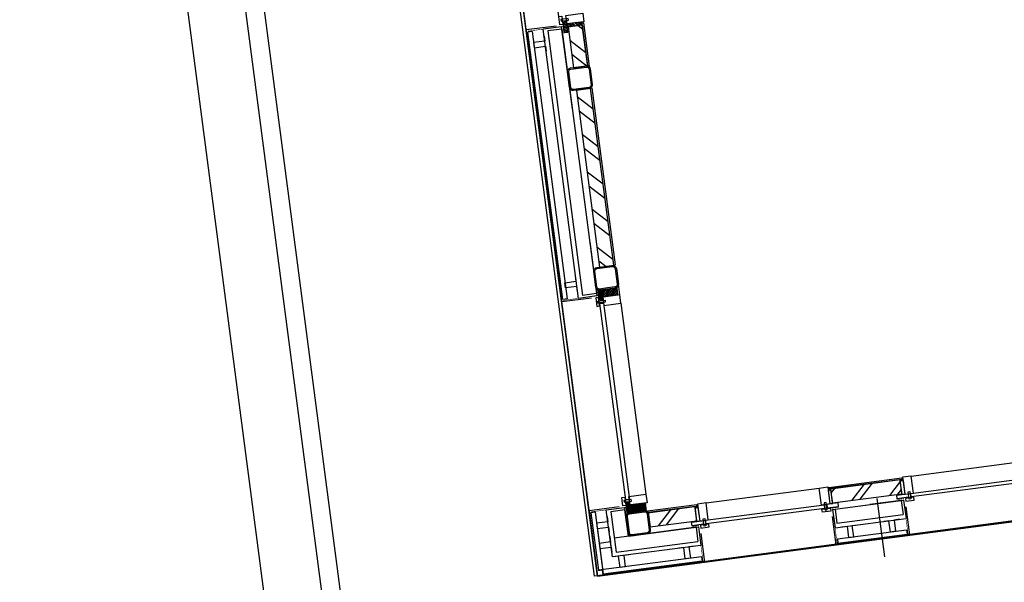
# Model space of a CAD drawing. Header units: metres. Extents: x 118125 to 118320, y 454784 to 455719.
# Tile 7 of 30: x 118255.68 to 118262.56, y 455179.19 to 455183.12. Entities that reach past the tile are written whole.
import ezdxf

# ---------------------------------------------------------------- set-up
doc = ezdxf.new("R2010")
doc.units = ezdxf.units.M
doc.header["$LTSCALE"] = 0.5
for name, color, linetype in [('28HH2-D2_STAALPROFIEL', 6, 'Continuous'), ('_gebouwen', 7, 'Continuous'), ('_molgoot', 7, 'Continuous'), ('_tb13', 7, 'Continuous'), ('ZU_N_D_EB00--F-METSELWERK~-_-----', 7, 'Continuous')]:
    doc.layers.add(name, color=color, linetype=linetype)

# ---------------------------------------------------------------- blocks, each defined once
blk = doc.blocks.new('GZH404')
at = {"layer": '28HH2-D2_STAALPROFIEL'}
blk.add_lwpolyline([(0, 0), (40, 0), (40, 1, 0.4142135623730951), (37, 4), (10, 4, -0.4142135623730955), (4, 10, -1), (4, 10), (4, 37, 0.4142135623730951), (1, 40), (0, 40), (0, 0)], format="xyb", dxfattribs=at)
blk = doc.blocks.new('A$C06DD79C7')
at = {"layer": 'ZU_N_D_EB00--F-METSELWERK~-_-----'}
h = blk.add_hatch(dxfattribs=at)
h.set_pattern_fill('ANSI31', color=256, scale=100, angle=-2.544443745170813e-14, style=0)
h.set_pattern_definition([(225, (-2569.843762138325, 23796.53653237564), (8.838834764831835, -8.838834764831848), [])])
h.paths.add_polyline_path([(1334.999999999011, -1266.999999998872), (1279.999999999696, -1266.999999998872), (1279.999999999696, -1163.933201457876), (1334.999999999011, -1163.933201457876)])
h = blk.add_hatch(dxfattribs=at)
h.set_pattern_fill('ANSI37', color=256, scale=20, angle=-2.544443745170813e-14, style=0)
h.set_pattern_definition([(225, (-2569.843762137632, 23796.53653237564), (1.767766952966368, -1.767766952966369), []), (315, (-2569.843762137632, 23796.53653237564), (1.767766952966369, 1.767766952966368), [])])
h.paths.add_polyline_path([(1286.955548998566, -1131.872664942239), (1280.585865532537, -1131.872664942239), (1280.585865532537, -1154.189440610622), (1286.955548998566, -1154.189440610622)])
h = blk.add_hatch(dxfattribs=at)
h.set_pattern_fill('ANSI31', color=256, scale=50, angle=135, style=0)
h.set_pattern_definition([(360, (-2569.843762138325, 23796.53653237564), (4.39388462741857e-15, 6.249999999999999), [])])
h.paths.add_polyline_path([(1354.983125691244, -1131.872664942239), (1286.955548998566, -1131.872664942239), (1286.955548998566, -1154.18836370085), (1354.983125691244, -1154.18836370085)])
h = blk.add_hatch(dxfattribs=at)
h.set_pattern_fill('ANSI31', color=256, scale=50, angle=135, style=0)
h.set_pattern_definition([(180, (6709.843762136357, 23796.53653237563), (-2.097671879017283e-15, 6.249999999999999), [])])
h.paths.add_polyline_path([(2785.016874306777, -1131.872664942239), (2848.044451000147, -1131.872664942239), (2848.044451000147, -1154.18836370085), (2785.016874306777, -1154.18836370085)])
h = blk.add_hatch(dxfattribs=at)
h.set_pattern_fill('ANSI31', color=256, scale=100, angle=-2.544443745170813e-14, style=0)
h.set_pattern_definition([(315, (6714.843762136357, 23796.53653237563), (-8.838834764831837, -8.838834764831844), [])])
h.paths.add_polyline_path([(2804.999999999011, -1266.999999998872), (2854.999999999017, -1266.999999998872), (2854.999999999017, -1163.933201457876), (2804.999999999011, -1163.933201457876)])
h = blk.add_hatch(dxfattribs=at)
h.set_pattern_fill('ANSI37', color=256, scale=20, angle=-2.544443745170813e-14, style=0)
h.set_pattern_definition([(315, (6704.843762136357, 23796.53653237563), (-1.767766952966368, -1.767766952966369), []), (225, (6704.843762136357, 23796.53653237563), (-1.767766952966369, 1.767766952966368), [])])
h.paths.add_polyline_path([(2848.044451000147, -1131.872664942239), (2854.414134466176, -1131.872664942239), (2854.414134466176, -1154.189440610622), (2848.044451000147, -1154.189440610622)])
h = blk.add_hatch(dxfattribs=at)
h.set_pattern_fill('T,_O', color=256, scale=60, angle=-1.272221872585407e-14)
h.set_pattern_definition([(44.99999999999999, (3639.034299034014, -1214.99999999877), (-132.5825214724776, 132.5825214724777), [])])
h.paths.add_polyline_path([(3014.999999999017, -1164.999999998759), (3014.999999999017, -1264.999999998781), (4263.06859806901, -1264.999999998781), (4263.06859806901, -1164.999999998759)])
h = blk.add_hatch(dxfattribs=at)
h.set_pattern_fill('T,_O', color=256, scale=60, angle=180)
h.set_pattern_definition([(225, (4568.530675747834, -1214.99999999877), (132.5825214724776, -132.5825214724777), [])])
h.paths.add_polyline_path([(4423.06859806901, -1164.999999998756), (4423.06859806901, -1264.999999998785), (4713.992753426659, -1264.999999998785), (4713.992753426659, -1164.999999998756)])
h = blk.add_hatch(dxfattribs=at)
h.set_pattern_fill('ANSI31', color=256, scale=5, angle=-1.272221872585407e-14, style=0)
h.set_pattern_definition([(44.99999999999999, (4715.998794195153, -1145.290944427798), (-11.22532015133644, 11.22532015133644), [])])
h.paths.add_polyline_path([(4713.992753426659, -1158.094620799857), (4755.95326435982, -1158.094620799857), (4755.95326435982, -1132.487268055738), (4676.044324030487, -1132.487268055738), (4676.044324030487, -1158.094620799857)])
h = blk.add_hatch(dxfattribs=at)
h.set_pattern_fill('ANSI31', color=256, scale=5, angle=-1.272221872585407e-14, style=0)
h.set_pattern_definition([(44.99999999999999, (4723.892019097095, -1208.337517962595), (-11.22532015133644, 11.22532015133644), [])])
h.paths.add_polyline_path([(4713.992753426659, -1256.675035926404), (4733.791284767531, -1256.675035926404), (4733.791284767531, -1159.999999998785), (4713.992753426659, -1159.999999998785)])
h = blk.add_hatch(dxfattribs=at)
h.set_pattern_fill('T,_O', color=256, scale=60, angle=89.99999999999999)
h.set_pattern_definition([(135, (1214.99999999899, -1445.100734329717), (-132.5825214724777, -132.5825214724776), [])])
h.paths.add_polyline_path([(1164.999999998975, -1610.201468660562), (1264.999999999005, -1610.201468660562), (1264.999999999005, -1279.999999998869), (1164.999999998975, -1279.999999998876)])
h = blk.add_hatch(dxfattribs=at)
h.set_pattern_fill('T,_O', color=256, scale=60, angle=270)
h.set_pattern_definition([(315, (1214.999999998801, -2815.000000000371), (132.5825214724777, 132.5825214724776), [])])
h.paths.add_polyline_path([(1264.999999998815, -2569.798531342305), (1164.999999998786, -2569.798531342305), (1164.999999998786, -3060.201468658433), (1264.999999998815, -3060.201468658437)])
for p, q in [((869.9999999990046, -869.9999999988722), (869.999999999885, -1591.913666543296)), ((1332.757231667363, -869.9999999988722), (869.9999999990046, -869.9999999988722)), ((909.9999999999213, -1609.643612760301), (909.9999999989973, -879.9999999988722)), ((1316.575014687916, -879.9999999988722), (909.9999999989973, -879.9999999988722)), ((909.99999999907, -879.9999999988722), (909.9999999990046, -906.6060096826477)), ((1316.575014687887, -909.9999999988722), (1316.575014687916, -879.9999999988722)), ((1332.757231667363, -1081.530329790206), (1332.757231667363, -869.9999999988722)), ((1332.757231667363, -869.9999999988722), (2807.24276833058, -869.9999999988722)), ((2807.24276833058, -1081.530329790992), (2807.24276833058, -869.999999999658)), ((2807.242768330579, -869.999999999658), (4729.617114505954, -869.999999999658)), ((2823.424985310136, -909.9999999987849), (2823.424985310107, -879.9999999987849)), ((2823.424985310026, -879.999999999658), (4713.434897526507, -879.999999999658)), ((4713.434897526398, -909.9999999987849), (4713.434897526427, -879.9999999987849)), ((4729.617114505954, -1081.530329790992), (4729.617114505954, -869.999999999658)), ((4729.617114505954, -869.999999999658), (5657.965455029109, -869.999999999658)), ((876.6060096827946, -909.9999999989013), (906.6060096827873, -909.9999999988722)), ((879.9999999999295, -1609.64361276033), (879.9999999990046, -909.9999999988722)), ((1316.575014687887, -909.9999999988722), (879.9999999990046, -909.9999999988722)), ((1209.999999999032, -909.9999999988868), (919.9999999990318, -909.9999999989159)), ((4713.434897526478, -909.999999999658), (2823.424985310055, -909.999999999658)), ((989.9999999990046, -989.9999999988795), (1119.999999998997, -989.9999999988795)), ((1119.999999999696, -1599.029779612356), (1119.999999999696, -1019.999999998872)), ((2817.24276833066, -1119.999999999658), (2817.24276833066, -989.9999999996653)), ((2817.242768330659, -989.9999999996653), (4719.617114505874, -989.9999999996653)), ((2834.038818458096, -1119.999999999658), (2834.038818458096, -1019.999999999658)), ((4702.821064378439, -1019.999999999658), (2834.038818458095, -1019.999999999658)), ((4702.821064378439, -1119.999999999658), (4702.821064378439, -1019.999999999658)), ((4719.617114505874, -1119.999999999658), (4719.617114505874, -989.9999999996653)), ((869.9999999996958, -1167.692206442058), (869.9999999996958, -1625.825829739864)), ((3198.491163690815, -1119.99999999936), (2817.24276833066, -1119.999999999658)), ((4702.821064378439, -1119.999999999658), (2834.038818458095, -1119.999999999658)), ((4263.06859806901, -1164.999999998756), (3014.999999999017, -1164.999999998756)), ((3014.999999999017, -1164.999999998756), (3014.999999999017, -1264.999999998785)), ((4139.176930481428, -1119.99999999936), (4719.617114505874, -1119.999999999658)), ((4263.06859806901, -1264.999999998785), (4263.06859806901, -1164.999999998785)), ((4263.06859806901, -1164.999999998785), (4263.06859806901, -1164.999999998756)), ((4423.06859806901, -1164.999999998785), (4423.06859806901, -1264.999999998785)), ((4713.992753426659, -1164.999999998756), (4423.06859806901, -1164.999999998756)), ((4713.992753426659, -1164.999999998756), (4713.992753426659, -1264.999999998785)), ((4733.791284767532, -1129.999999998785), (4733.791284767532, -1109.999999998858)), ((4733.791284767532, -1109.999999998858), (5653.791284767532, -1109.999999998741)), ((4733.791284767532, -1229.999999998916), (4733.791284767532, -1154.85135268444)), ((1264.999999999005, -1279.999999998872), (1164.999999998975, -1279.999999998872)), ((1164.999999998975, -1279.999999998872), (1164.999999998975, -1610.201468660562)), ((1264.999999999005, -1610.201468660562), (1264.999999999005, -1279.999999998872)), ((2744.999999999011, -1279.999999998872), (1394.999999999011, -1279.999999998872)), ((2804.999999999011, -1279.999999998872), (2879.999799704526, -1279.999999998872)), ((3014.999999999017, -1264.999999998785), (4263.06859806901, -1264.999999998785)), ((3015.980762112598, -1264.999999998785), (4267.087835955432, -1264.999999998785)), ((3015.980762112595, -1264.999999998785), (3015.980762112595, -1274.999999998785)), ((4267.087835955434, -1274.999999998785), (3015.980762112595, -1274.999999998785)), ((4267.087835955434, -1264.999999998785), (4267.087835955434, -1274.999999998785)), ((4419.049360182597, -1264.999999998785), (4419.049360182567, -1274.999999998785)), ((4419.049360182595, -1264.999999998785), (4727.313472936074, -1264.999999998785)), ((4727.313472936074, -1274.999999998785), (4419.049360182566, -1274.999999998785)), ((4713.992753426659, -1264.999999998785), (4423.06859806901, -1264.999999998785)), ((4727.313472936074, -1264.999999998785), (4727.313472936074, -1274.999999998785)), ((909.9999999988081, -1494.535153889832), (989.9999999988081, -1494.535153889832)), ((909.9999999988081, -1531.251723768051), (909.9999999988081, -1494.535153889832)), ((989.9999999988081, -1494.535153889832), (989.9999999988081, -1459.348677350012)), ((989.9999999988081, -1531.251723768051), (909.9999999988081, -1531.251723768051)), ((989.9999999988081, -1568.59859800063), (989.9999999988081, -1531.251723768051)), ((1134.39264725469, -1572.253039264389), (1159.999999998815, -1572.253039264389)), ((1134.39264725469, -1652.161979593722), (1134.39264725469, -1572.253039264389)), ((1159.999999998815, -1572.253039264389), (1159.999999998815, -1572.253039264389)), ((1159.999999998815, -1572.253039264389), (1159.999999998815, -1610.201468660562)), ((1071.53032979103, -1625.825829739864), (869.9999999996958, -1625.825829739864)), ((869.9999999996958, -1625.825829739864), (869.9999999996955, -2554.174170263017)), ((909.9999999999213, -1609.643612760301), (879.9999999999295, -1609.64361276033)), ((1119.999999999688, -1615.825829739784), (989.9999999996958, -1615.825829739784)), ((1119.999999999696, -1599.029779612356), (1019.999999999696, -1599.029779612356)), ((1129.999999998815, -1630.000000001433), (1109.999999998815, -1630.000000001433)), ((1109.999999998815, -1630.000000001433), (1109.999999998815, -1690.000000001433)), ((1120.635919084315, -1654.762796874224), (1172.681863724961, -1654.762796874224)), ((1120.635919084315, -1667.767520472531), (1120.635919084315, -1654.762796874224)), ((1129.999999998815, -1690.000000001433), (1129.999999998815, -1630.000000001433)), ((1159.999999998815, -1652.161979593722), (1134.39264725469, -1652.161979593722)), ((1159.999999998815, -1610.201468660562), (1159.999999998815, -1610.201468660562)), ((1159.999999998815, -1610.201468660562), (1159.999999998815, -1652.161979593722)), ((1159.999999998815, -1630.000000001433), (1159.999999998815, -1610.201468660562)), ((1159.999999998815, -1610.201468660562), (1256.675035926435, -1610.201468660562)), ((1279.999999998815, -1630.000000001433), (1159.999999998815, -1630.000000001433)), ((1159.999999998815, -1630.000000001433), (1159.999999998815, -1690.000000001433)), ((1256.675035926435, -1630.000000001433), (1159.999999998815, -1630.000000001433)), ((1164.999999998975, -1610.201468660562), (1264.999999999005, -1610.201468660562)), ((1172.681863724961, -1654.762796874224), (1172.681863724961, -1667.767520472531)), ((1256.675035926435, -1623.522188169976), (1256.675035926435, -1610.11545667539)), ((1256.675035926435, -1610.201468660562), (1256.675035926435, -1630.000000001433)), ((1264.999999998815, -1623.522188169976), (1256.675035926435, -1623.522188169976)), ((1279.999999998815, -1690.000000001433), (1279.999999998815, -1630.000000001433)), ((1109.999999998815, -1690.000000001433), (1129.999999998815, -1690.000000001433)), ((1172.681863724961, -1667.767520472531), (1120.635919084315, -1667.767520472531)), ((1134.392647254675, -2508.413867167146), (1134.392647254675, -1671.58613283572)), ((1134.392647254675, -1671.58613283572), (1159.999999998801, -1671.58613283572)), ((1159.999999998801, -1671.58613283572), (1159.999999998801, -2508.413867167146)), ((1159.999999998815, -1690.000000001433), (1279.999999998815, -1690.000000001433)), ((1279.999999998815, -1690.000000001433), (1279.999999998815, -2490.000000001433)), ((1159.999999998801, -2508.413867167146), (1134.392647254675, -2508.413867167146)), ((1071.53032979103, -2554.174170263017), (869.9999999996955, -2554.174170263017)), ((869.9999999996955, -3075.82582973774), (869.9999999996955, -2554.174170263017)), ((909.9999999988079, -2570.356387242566), (879.9999999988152, -2570.356387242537)), ((879.9999999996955, -2570.356387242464), (879.9999999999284, -3059.643612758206)), ((909.9999999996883, -2570.356387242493), (909.9999999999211, -3059.643612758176)), ((1119.999999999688, -2564.174170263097), (989.9999999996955, -2564.174170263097)), ((989.9999999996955, -2564.174170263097), (989.9999999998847, -3065.825829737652)), ((1119.999999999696, -2580.97022039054), (1019.999999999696, -2580.97022039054)), ((1019.999999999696, -2580.97022039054), (1019.999999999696, -3049.029779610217)), ((1119.999999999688, -2564.174170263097), (1119.999999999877, -3065.825829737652)), ((1119.999999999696, -2580.97022039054), (1119.999999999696, -2828.350760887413)), ((1164.999999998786, -2569.798531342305), (1264.999999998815, -2569.798531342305)), ((1164.999999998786, -2569.798531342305), (1164.999999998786, -3060.201468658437)), ((1264.999999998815, -2556.47781183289), (1274.999999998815, -2556.47781183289)), ((1264.999999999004, -3073.522188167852), (1264.999999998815, -2556.47781183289)), ((1264.999999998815, -2569.798531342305), (1264.999999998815, -3060.201468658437)), ((1274.999999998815, -2556.47781183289), (1274.999999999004, -3073.522188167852)), ((1119.999999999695, -3049.029779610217), (1119.999999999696, -2826.319265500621)), ((1154.073463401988, -2882.124880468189), (742.984823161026, -2882.124880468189)), ((909.9999999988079, -2981.251723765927), (909.9999999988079, -2944.535153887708)), ((909.9999999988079, -2944.535153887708), (989.9999999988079, -2944.535153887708)), ((989.9999999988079, -2944.535153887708), (989.9999999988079, -2909.348677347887)), ((989.9999999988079, -2981.251723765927), (909.9999999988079, -2981.251723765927)), ((989.9999999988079, -3018.598597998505), (989.9999999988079, -2981.251723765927)), ((1134.392647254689, -3102.161979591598), (1134.392647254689, -3022.253039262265)), ((1134.392647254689, -3022.253039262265), (1159.999999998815, -3022.253039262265)), ((1159.999999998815, -3022.253039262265), (1159.999999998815, -3022.253039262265)), ((1159.999999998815, -3022.253039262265), (1159.999999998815, -3060.201468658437)), ((1071.53032979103, -3075.82582973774), (869.9999999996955, -3075.82582973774)), ((869.9999999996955, -3075.82582973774), (869.9999999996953, -4004.174170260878)), ((909.9999999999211, -3059.643612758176), (879.9999999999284, -3059.643612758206)), ((1119.999999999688, -3065.825829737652), (989.9999999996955, -3065.825829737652)), ((1119.999999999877, -3065.825829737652), (989.9999999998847, -3065.825829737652)), ((1119.999999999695, -3049.029779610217), (1019.999999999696, -3049.029779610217)), ((1129.999999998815, -3079.999999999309), (1109.999999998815, -3079.999999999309)), ((1109.999999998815, -3079.999999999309), (1109.999999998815, -3139.999999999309)), ((1120.635919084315, -3104.762796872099), (1172.681863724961, -3104.762796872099)), ((1120.635919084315, -3117.767520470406), (1120.635919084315, -3104.762796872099)), ((1129.999999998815, -3139.999999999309), (1129.999999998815, -3079.999999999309)), ((1159.999999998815, -3102.161979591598), (1134.392647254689, -3102.161979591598)), ((1159.999999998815, -3060.201468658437), (1159.999999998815, -3060.201468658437)), ((1159.999999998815, -3060.201468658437), (1159.999999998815, -3102.161979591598)), ((1159.999999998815, -3079.999999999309), (1159.999999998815, -3060.201468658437)), ((1159.999999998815, -3060.201468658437), (1256.675035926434, -3060.201468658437)), ((1279.999999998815, -3079.999999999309), (1159.999999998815, -3079.999999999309)), ((1159.999999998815, -3079.999999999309), (1159.999999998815, -3139.999999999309)), ((1256.675035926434, -3079.999999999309), (1159.999999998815, -3079.999999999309)), ((1164.999999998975, -3060.201468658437), (1264.999999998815, -3060.201468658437)), ((1172.681863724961, -3104.762796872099), (1172.681863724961, -3117.767520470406)), ((1256.675035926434, -3073.522188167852), (1256.675035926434, -3060.115456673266)), ((1256.675035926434, -3060.201468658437), (1256.675035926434, -3079.999999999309)), ((1264.999999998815, -3073.522188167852), (1256.675035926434, -3073.522188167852)), ((1264.999999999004, -3073.522188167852), (1274.999999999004, -3073.522188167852)), ((1279.999999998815, -3139.999999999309), (1279.999999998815, -3079.999999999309)), ((1109.999999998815, -3139.999999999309), (1129.999999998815, -3139.999999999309)), ((1172.681863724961, -3117.767520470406), (1120.635919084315, -3117.767520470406)), ((1134.392647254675, -3958.413867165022), (1134.392647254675, -3121.586132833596)), ((1134.392647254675, -3121.586132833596), (1159.9999999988, -3121.586132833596)), ((1159.9999999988, -3121.586132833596), (1159.9999999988, -3958.413867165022)), ((1159.999999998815, -3139.999999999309), (1279.999999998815, -3139.999999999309)), ((1279.999999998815, -3139.999999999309), (1279.999999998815, -3939.999999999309))]:
    blk.add_line(p, q, dxfattribs=at)
for points, const_width in [([(876.6060096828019, -906.6060096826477), (906.6060096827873, -906.6060096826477), (906.6060096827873, -876.6060096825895)], 4), ([(1322.757231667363, -879.9999999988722), (1322.757231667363, -1129.243999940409), (1280.816260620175, -1129.243999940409)], 4), ([(2817.24276833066, -879.9999999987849), (2817.24276833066, -1129.243999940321), (2855.671653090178, -1129.243999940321)], 4), ([(4719.617114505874, -879.9999999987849), (4719.617114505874, -1129.243999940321), (4672.235710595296, -1129.243999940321)], 4), ([(879.9999999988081, -1615.825829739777), (1129.243999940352, -1615.825829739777), (1129.243999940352, -1568.444425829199)], 4), ([(879.9999999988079, -2564.17417026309), (1129.243999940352, -2564.17417026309), (1129.243999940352, -2611.555574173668)], 4), ([(879.9999999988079, -3065.825829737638), (1129.243999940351, -3065.825829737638), (1129.243999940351, -3018.44442582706)], 3.999999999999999)]:
    blk.add_lwpolyline(points, dxfattribs=dict(at, const_width=const_width))
for points in [[(1133.941824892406, -989.9999999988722), (1096.594950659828, -989.9999999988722), (1096.594950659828, -909.9999999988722), (1059.878380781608, -909.9999999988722), (1059.878380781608, -989.9999999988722), (1024.691904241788, -989.9999999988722)], [(1275.529999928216, -989.9999999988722), (1238.183125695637, -989.9999999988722), (1238.183125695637, -909.9999999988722), (1201.466555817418, -909.9999999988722), (1201.466555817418, -989.9999999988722), (1166.280079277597, -989.9999999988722)], [(2864.470000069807, -989.9999999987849), (2901.816874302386, -989.9999999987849), (2901.816874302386, -909.9999999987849), (2938.533444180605, -909.9999999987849), (2938.533444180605, -989.9999999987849), (2973.719920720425, -989.9999999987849)], [(4672.389882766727, -989.9999999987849), (4635.043008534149, -989.9999999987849), (4635.043008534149, -909.9999999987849), (4598.326438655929, -909.9999999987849), (4598.326438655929, -989.9999999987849), (4563.139962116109, -989.9999999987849)], [(989.9999999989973, -1107.660613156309), (989.9999999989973, -1070.313738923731), (909.9999999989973, -1070.313738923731), (909.9999999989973, -1033.597169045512), (989.9999999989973, -1033.597169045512), (989.9999999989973, -998.4189333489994)], [(1119.999999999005, -1119.999999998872), (1305.961181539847, -1119.999999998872), (1305.961181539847, -1019.999999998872), (1019.999999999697, -1019.999999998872), (1019.999999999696, -1599.029779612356)], [(4727.313472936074, -1264.999999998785), (4727.313472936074, -1256.675035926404), (4713.906741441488, -1256.675035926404)], [(989.9999999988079, -2611.401402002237), (989.9999999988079, -2648.748276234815), (909.9999999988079, -2648.748276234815), (909.9999999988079, -2685.464846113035), (989.9999999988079, -2685.464846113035), (989.9999999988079, -2720.651322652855)], [(1264.999999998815, -2556.47781183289), (1256.675035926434, -2556.47781183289), (1256.675035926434, -2569.884543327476)]]:
    blk.add_lwpolyline(points, dxfattribs=at)
for points in [[(1119.999999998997, -1119.99999999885), (1119.999999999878, -1615.825829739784), (989.999999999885, -1615.825829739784), (989.9999999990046, -989.9999999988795), (1322.757231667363, -989.9999999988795), (1322.757231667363, -1119.99999999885)], [(1334.999999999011, -1266.999999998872), (1279.999999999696, -1266.999999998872), (1279.999999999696, -1163.933201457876), (1334.999999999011, -1163.933201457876)], [(1286.955548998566, -1131.872664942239), (1280.585865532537, -1131.872664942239), (1280.585865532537, -1154.189440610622), (1286.955548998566, -1154.189440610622)], [(1354.983125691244, -1131.872664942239), (1286.955548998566, -1131.872664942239), (1286.955548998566, -1154.18836370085), (1354.983125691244, -1154.18836370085)], [(1394.999999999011, -1109.999999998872), (1394.999999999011, -1129.999999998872), (1334.999999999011, -1129.999999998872), (1334.999999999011, -1109.999999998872)], [(1394.999999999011, -1159.999999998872), (1394.999999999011, -1279.999999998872), (1334.999999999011, -1279.999999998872), (1334.999999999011, -1159.999999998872)], [(1359.762796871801, -1120.635919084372), (1359.762796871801, -1172.681863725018), (1372.767520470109, -1172.681863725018), (1372.767520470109, -1120.635919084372)], [(1373.811882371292, -1134.392647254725), (2761.215939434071, -1134.392647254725), (2761.215939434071, -1159.999999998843), (1373.811882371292, -1159.999999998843)], [(2744.999999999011, -1109.999999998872), (2744.999999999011, -1129.999999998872), (2804.999999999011, -1129.999999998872), (2804.999999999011, -1109.999999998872)], [(2744.999999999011, -1159.999999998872), (2744.999999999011, -1279.999999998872), (2804.999999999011, -1279.999999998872), (2804.999999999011, -1159.999999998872)], [(2780.237203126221, -1120.635919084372), (2780.237203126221, -1172.681863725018), (2767.232479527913, -1172.681863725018), (2767.232479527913, -1120.635919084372)], [(2785.016874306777, -1131.872664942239), (2848.044451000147, -1131.872664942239), (2848.044451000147, -1154.18836370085), (2785.016874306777, -1154.18836370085)], [(2804.999999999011, -1266.999999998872), (2854.999999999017, -1266.999999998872), (2854.999999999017, -1163.933201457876), (2804.999999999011, -1163.933201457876)], [(2848.044451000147, -1131.872664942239), (2854.414134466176, -1131.872664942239), (2854.414134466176, -1154.189440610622), (2848.044451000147, -1154.189440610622)], [(4676.044324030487, -1158.094620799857), (4676.044324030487, -1158.094620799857), (4713.992753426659, -1158.094620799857), (4713.992753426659, -1158.094620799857), (4755.95326435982, -1158.094620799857), (4755.95326435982, -1132.487268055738), (4676.044324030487, -1132.487268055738)], [(4713.992753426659, -1256.675035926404), (4733.791284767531, -1256.675035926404), (4733.791284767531, -1159.999999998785), (4713.992753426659, -1159.999999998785)], [(4793.791284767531, -1109.999999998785), (4793.791284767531, -1129.999999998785), (4733.791284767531, -1129.999999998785), (4733.791284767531, -1109.999999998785)], [(4793.791284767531, -1159.999999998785), (4793.791284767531, -1279.999999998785), (4733.791284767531, -1279.999999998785), (4733.791284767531, -1159.999999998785)], [(4758.554081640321, -1120.635919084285), (4758.554081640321, -1172.681863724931), (4771.558805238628, -1172.681863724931), (4771.558805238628, -1120.635919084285)], [(1264.999999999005, -1623.522188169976), (1274.999999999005, -1623.522188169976), (1274.999999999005, -1275.980762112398), (1264.999999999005, -1275.980762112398)], [(1109.999999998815, -2490.000000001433), (1129.999999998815, -2490.000000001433), (1129.999999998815, -2550.000000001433), (1109.999999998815, -2550.000000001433)], [(1120.635919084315, -2525.237203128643), (1172.681863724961, -2525.237203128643), (1172.681863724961, -2512.232479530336), (1120.635919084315, -2512.232479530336)], [(1159.999999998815, -2607.746960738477), (1159.999999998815, -2607.746960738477), (1159.999999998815, -2569.798531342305), (1159.999999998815, -2569.798531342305), (1159.999999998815, -2527.838020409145), (1134.392647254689, -2527.838020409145), (1134.392647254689, -2607.746960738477)], [(1159.999999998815, -2490.000000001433), (1279.999999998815, -2490.000000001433), (1279.999999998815, -2550.000000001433), (1159.999999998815, -2550.000000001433)], [(1256.675035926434, -2569.798531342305), (1256.675035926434, -2550.000000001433), (1159.999999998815, -2550.000000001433), (1159.999999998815, -2569.798531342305)]]:
    blk.add_lwpolyline(points, close=True, dxfattribs=at)
at = {"layer": 'ZU_N_D_EB00--F-METSELWERK~-_-----', "flags": 128}
for points in [[(1279.999999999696, -1199.999999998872), (1279.999999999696, -1144.999999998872, 0.414213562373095), (1254.999999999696, -1119.999999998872), (1144.999999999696, -1119.999999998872, 0.414213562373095), (1119.999999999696, -1144.999999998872), (1119.999999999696, -1254.999999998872, 0.414213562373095), (1144.999999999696, -1279.999999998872), (1254.999999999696, -1279.999999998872, 0.414213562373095), (1279.999999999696, -1254.999999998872)], [(1271.999999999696, -1199.999999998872), (1271.999999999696, -1144.999999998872, 0.414213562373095), (1254.999999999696, -1127.999999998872), (1144.999999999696, -1127.999999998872, 0.414213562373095), (1127.999999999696, -1144.999999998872), (1127.999999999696, -1254.999999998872, 0.414213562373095), (1144.999999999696, -1271.999999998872), (1254.999999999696, -1271.999999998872, 0.414213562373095), (1271.999999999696, -1254.999999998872)], [(2854.999999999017, -1199.999999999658), (2854.999999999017, -1144.999999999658, -0.414213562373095), (2879.999999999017, -1119.999999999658), (2989.999999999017, -1119.999999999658, -0.414213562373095), (3014.999999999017, -1144.999999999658), (3014.999999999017, -1254.999999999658, -0.414213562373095), (2989.999999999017, -1279.999999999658), (2879.999999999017, -1279.999999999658, -0.414213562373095), (2854.999999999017, -1254.999999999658)], [(2862.999999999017, -1199.999999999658), (2862.999999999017, -1144.999999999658, -0.414213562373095), (2879.999999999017, -1127.999999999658), (2989.999999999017, -1127.999999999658, -0.414213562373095), (3006.999999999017, -1144.999999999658), (3006.999999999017, -1254.999999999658, -0.414213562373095), (2989.999999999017, -1271.999999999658), (2879.999999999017, -1271.999999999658, -0.414213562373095), (2862.999999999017, -1254.999999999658)], [(4264.999999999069, -1199.999999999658), (4264.999999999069, -1144.999999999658, -0.414213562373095), (4289.999999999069, -1119.999999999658), (4399.999999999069, -1119.999999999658, -0.414213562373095), (4424.999999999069, -1144.999999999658), (4424.999999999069, -1254.999999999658, -0.414213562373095), (4399.999999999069, -1279.999999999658), (4289.999999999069, -1279.999999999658, -0.414213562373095), (4264.999999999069, -1254.999999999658)], [(4272.999999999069, -1199.999999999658), (4272.999999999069, -1144.999999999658, -0.414213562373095), (4289.999999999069, -1127.999999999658), (4399.999999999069, -1127.999999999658, -0.414213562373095), (4416.999999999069, -1144.999999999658), (4416.999999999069, -1254.999999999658, -0.414213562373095), (4399.999999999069, -1271.999999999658), (4289.999999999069, -1271.999999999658, -0.414213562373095), (4272.999999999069, -1254.999999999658)]]:
    blk.add_lwpolyline(points, format="xyb", close=True, dxfattribs=at)
at = {"layer": 'ZU_N_D_EB00--F-METSELWERK~-_-----', "rotation": 270}
blk.add_blockref('GZH404', (1279.999999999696, -1154.831947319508), dxfattribs=at)
at = {"layer": 'ZU_N_D_EB00--F-METSELWERK~-_-----', "xscale": -1, "rotation": 90}
blk.add_blockref('GZH404', (2854.999999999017, -1154.831947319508), dxfattribs=at)

msp = doc.modelspace()

# ---------------------------------------------------------------- hatches: boundary and pattern name
at = {"layer": '_gebouwen'}
h = msp.add_hatch(dxfattribs=at)
h.set_pattern_fill('ANSI31', color=256, scale=0.004987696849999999, angle=97.46987594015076, style=0)
h.set_pattern_definition([(142.4698759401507, (118259.4913649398, 455183.0701597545), (-0.009646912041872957, -0.01255842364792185), [])])
h.paths.add_polyline_path([(118259.5042888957, 455183.069836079), (118259.4988472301, 455183.1113381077), (118259.4735196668, 455183.10801722), (118259.4838826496, 455183.028981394), (118259.5092102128, 455183.0323022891)])
h = msp.add_hatch(dxfattribs=at)
h.set_pattern_fill('ANSI31', color=256, scale=0.004987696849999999, angle=97.46987594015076, style=0)
h.set_pattern_definition([(142.4698759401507, (118259.5526990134, 455183.0861429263), (-0.009646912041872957, -0.01255842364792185), [])])
h.paths.add_polyline_path([(118259.6017921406, 455183.0826204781), (118259.5992245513, 455183.1022026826), (118259.5036058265, 455183.089665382), (118259.5061734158, 455183.0700831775)])
h = msp.add_hatch(dxfattribs=at)
h.set_pattern_fill('T,_O', color=256, scale=0.05985236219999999, angle=277.4698759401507)
h.set_pattern_definition([(322.4698759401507, (118259.5794367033, 455182.9333431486), (0.1139399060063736, 0.1483278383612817), [])])
h.paths.add_polyline_path([(118259.5488473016, 455182.7829862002), (118259.6477546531, 455182.7959546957), (118259.6100261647, 455183.0837001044), (118259.5111188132, 455183.0707316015)])
h = msp.add_hatch(dxfattribs=at)
h.set_pattern_fill('T,_O', color=256, scale=0.05985236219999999, angle=97.46987594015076)
h.set_pattern_definition([(142.4698759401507, (118259.6999784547, 455182.0140028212), (-0.1139399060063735, -0.1483278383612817), [])])
h.paths.add_polyline_path([(118259.7314526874, 455181.3903027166), (118259.8303600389, 455181.4032712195), (118259.6685042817, 455182.6377029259), (118259.5695969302, 455182.6247344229)])
h = msp.add_hatch(dxfattribs=at)
h.set_pattern_fill('ANSI37', color=256, scale=0.0199507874, angle=97.46987594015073, style=0)
h.set_pattern_definition([(52.46987594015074, (118234.5641383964, 455181.8026925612), (0.001977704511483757, -0.001519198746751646), []), (322.4698759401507, (118234.5641383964, 455181.8026925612), (-0.001519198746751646, -0.001977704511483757), [])])
h.paths.add_polyline_path([(118259.7203389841, 455181.2208752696), (118259.7195129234, 455181.2271753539), (118259.7415858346, 455181.2300695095), (118259.7424118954, 455181.2237694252)])
h = msp.add_hatch(dxfattribs=at)
h.set_pattern_fill('ANSI31', color=256, scale=0.04987696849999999, angle=232.4698759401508, style=0)
h.set_pattern_definition([(277.4698759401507, (118234.5634899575, 455181.8076379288), (-0.006181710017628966, -0.0008105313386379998), [])])
h.paths.add_polyline_path([(118259.7285126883, 455181.1585363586), (118259.7203389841, 455181.2208752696), (118259.7424108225, 455181.2237692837), (118259.7505845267, 455181.1614303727)])
h = msp.add_hatch(dxfattribs=at)
h.set_pattern_fill('ANSI31', color=256, scale=0.09975393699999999, angle=97.46987594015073, style=0)
h.set_pattern_definition([(52.46987594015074, (118234.5628415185, 455181.8125832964), (0.009888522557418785, -0.007595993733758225), [])])
h.paths.add_polyline_path([(118259.8595720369, 455181.1958251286), (118259.8530878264, 455181.2452788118), (118259.7511471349, 455181.2319125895), (118259.757631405, 455181.1824589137)])
h = msp.add_hatch(dxfattribs=at)
h.set_pattern_fill('T,_O', color=256, scale=0.05985236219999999, angle=367.4698759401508)
h.set_pattern_definition([(52.46987594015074, (118261.5968571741, 455179.8239505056), (-0.1483278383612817, 0.1139399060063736), [])])
h.paths.add_polyline_path([(118261.3478506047, 455179.8416052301), (118261.3608191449, 455179.7426978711), (118261.8458637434, 455179.8062957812), (118261.8328952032, 455179.9052031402)])
h = msp.add_hatch(dxfattribs=at)
h.set_pattern_fill('ANSI31', color=256, scale=0.04987696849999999, angle=232.4698759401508, style=0)
h.set_pattern_definition([(97.46987594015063, (118235.7669263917, 455172.6293439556), (-0.006181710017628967, -0.0008105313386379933), [])])
h.paths.add_polyline_path([(118259.9139666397, 455179.7441277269), (118259.9227887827, 455179.6768434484), (118259.9448606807, 455179.679737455), (118259.936038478, 455179.7470217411)])
h = msp.add_hatch(dxfattribs=at)
h.set_pattern_fill('ANSI31', color=256, scale=0.09975393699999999, angle=97.46987594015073, style=0)
h.set_pattern_definition([(322.4698759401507, (118235.7669263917, 455172.6293439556), (0.007595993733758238, 0.009888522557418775), [])])
h.paths.add_polyline_path([(118260.0502090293, 455179.741886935), (118260.0573416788, 455179.6874878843), (118259.9554010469, 455179.6741216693), (118259.9482683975, 455179.7285207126)])
h = msp.add_hatch(dxfattribs=at)
h.set_pattern_fill('ANSI37', color=256, scale=0.0199507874, angle=97.46987594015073, style=0)
h.set_pattern_definition([(322.4698759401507, (118235.7669263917, 455172.6293439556), (0.001519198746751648, 0.001977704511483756), []), (52.46987594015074, (118235.7669263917, 455172.6293439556), (-0.001977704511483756, 0.001519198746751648), [])])
h.paths.add_polyline_path([(118259.9227887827, 455179.6768434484), (118259.9236148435, 455179.6705433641), (118259.9456877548, 455179.6734375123), (118259.9448617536, 455179.6797375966)])
h = msp.add_hatch(dxfattribs=at)
h.set_pattern_fill('T,_O', color=256, scale=0.05985236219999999, angle=187.4698759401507)
h.set_pattern_definition([(232.4698759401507, (118260.2419259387, 455179.6462950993), (0.1483278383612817, -0.1139399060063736), [])])
h.paths.add_polyline_path([(118260.411706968, 455179.6182525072), (118260.3987384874, 455179.7171598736), (118260.0721449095, 455179.6743376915), (118260.0851134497, 455179.5754303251)])

# ---------------------------------------------------------------- linework, layer by layer
for p, q in [((118259.7178503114, 455179.230482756), (118257.6195468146, 455195.2336936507)), ((118259.7178503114, 455179.230482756), (118257.6195468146, 455195.2336936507)), ((118259.2173158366, 455183.0479281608), (118259.0969229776, 455183.9661330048)), ((118259.4541521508, 455183.0831811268), (118259.3348419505, 455183.9931288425)), ((118259.426534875, 455183.0753604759), (118259.2173158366, 455183.0479281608)), ((118259.4666189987, 455181.1465584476), (118259.2173158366, 455183.0479281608)), ((118259.4658810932, 455183.0704586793), (118259.3373015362, 455183.0535996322)), ((118259.5840109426, 455181.1720113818), (118259.3373015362, 455183.0535996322)), ((118259.4680592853, 455183.0538461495), (118259.3691519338, 455183.040877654)), ((118259.4739336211, 455183.0857748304), (118259.4541521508, 455183.0831811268)), ((118259.541155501, 455182.4963606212), (118259.4658810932, 455183.0704586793)), ((118259.4680592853, 455183.0538461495), (118259.7104123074, 455181.2054829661)), ((118259.5728410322, 455183.0987433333), (118259.4985134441, 455183.0889976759)), ((118259.5111188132, 455183.0707316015), (118259.6100261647, 455183.0837001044)), ((118259.5111188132, 455183.0707316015), (118259.5488473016, 455182.7829862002)), ((118259.6082986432, 455183.0968752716), (118259.6181893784, 455183.0981721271)), ((118259.6482758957, 455182.7919793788), (118259.6082986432, 455183.0968752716)), ((118259.6100261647, 455183.0837001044), (118259.6477546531, 455182.7959546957)), ((118259.6181893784, 455183.0981721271), (118259.6581666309, 455182.7932762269)), ((118259.2589773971, 455183.0371101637), (118259.2293051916, 455183.033219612)), ((118259.4744111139, 455181.1638606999), (118259.2293051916, 455183.033219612)), ((118259.2589773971, 455183.0371101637), (118259.5040833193, 455181.1677512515)), ((118259.3691519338, 455183.040877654), (118259.6115049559, 455181.1925144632)), ((118259.5488473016, 455182.7829862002), (118259.6477546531, 455182.7959546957)), ((118259.6482758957, 455182.7919793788), (118259.6581666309, 455182.7932762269)), ((118259.6685042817, 455182.6377029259), (118259.5695969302, 455182.6247344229)), ((118259.667983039, 455182.6416782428), (118259.6778737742, 455182.6429750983)), ((118259.8302328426, 455181.4042412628), (118259.667983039, 455182.6416782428)), ((118259.8303600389, 455181.4032712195), (118259.6685042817, 455182.6377029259)), ((118259.6778737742, 455182.6429750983), (118259.8401235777, 455181.4055381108)), ((118259.5695969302, 455182.6247344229), (118259.5695969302, 455182.6247344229)), ((118259.5695969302, 455182.6247344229), (118259.7314526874, 455181.3903027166)), ((118259.6631483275, 455181.5659531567), (118259.7125905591, 455181.1888704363)), ((118259.7314526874, 455181.3903027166), (118259.8303600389, 455181.4032712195)), ((118259.8302328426, 455181.4042412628), (118259.8401235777, 455181.4055381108)), ((118259.8724300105, 455181.1975110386), (118259.8627036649, 455181.2716913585)), ((118259.7125905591, 455181.1888704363), (118259.5840109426, 455181.1720113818)), ((118259.7104123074, 455181.2054829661), (118259.6115049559, 455181.1925144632)), ((118259.6758380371, 455181.1739907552), (118259.4666189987, 455181.1465584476)), ((118259.6578376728, 455179.6881837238), (118259.4666189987, 455181.1465584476)), ((118259.5040833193, 455181.1677512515), (118259.4744111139, 455181.1638606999)), ((118259.8802110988, 455181.1381666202), (118260.0552858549, 455179.8029172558)), ((118266.433371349, 455180.1110061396), (118259.7178503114, 455179.230482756)), ((118266.433371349, 455180.1110061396), (118259.7178503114, 455179.230482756)), ((118261.9098765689, 455179.9303879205), (118262.7011354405, 455180.0341359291)), ((118261.3333785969, 455179.8497684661), (118261.8447735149, 455179.9168213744)), ((118261.8460703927, 455179.9069306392), (118261.3346754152, 455179.839877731)), ((118261.3478506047, 455179.8416052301), (118261.8328952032, 455179.9052031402)), ((118261.8458637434, 455179.8062957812), (118261.8328952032, 455179.9052031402)), ((118261.8471500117, 455179.8986966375), (118261.8338897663, 455179.896957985)), ((118261.8339748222, 455179.8969691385), (118261.8535570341, 455179.8995367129)), ((118261.8465121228, 455179.8013504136), (118261.8339748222, 455179.8969691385)), ((118261.8460703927, 455179.9069306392), (118261.8447735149, 455179.9168213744)), ((118261.8460703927, 455179.9069306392), (118261.8471500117, 455179.8986966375)), ((118261.9098765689, 455179.9303879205), (118261.850532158, 455179.9226068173)), ((118261.850532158, 455179.9226068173), (118261.8660943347, 455179.803917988)), ((118261.8535570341, 455179.8995367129), (118261.8660943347, 455179.803917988)), ((118261.9072260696, 455179.8093110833), (118262.7349102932, 455179.9178351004)), ((118261.9254387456, 455179.8116990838), (118261.9098765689, 455179.9303879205)), ((118262.7382312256, 455179.8925075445), (118261.910547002, 455179.7839835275)), ((118260.4757198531, 455179.7423446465), (118261.2669787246, 455179.8460926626)), ((118261.3346754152, 455179.839877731), (118261.3333785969, 455179.8497684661)), ((118261.3608191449, 455179.7426978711), (118261.3478506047, 455179.8416052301)), ((118261.8660943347, 455179.803917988), (118261.9254387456, 455179.8116990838)), ((118261.8889419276, 455179.819672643), (118261.9018045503, 455179.8213591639)), ((118261.8956914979, 455179.7681953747), (118261.8889419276, 455179.819672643)), ((118261.9018045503, 455179.8213591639), (118261.9085541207, 455179.7698818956)), ((118261.910547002, 455179.7839835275), (118261.9072260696, 455179.8093110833)), ((118260.4757198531, 455179.7423446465), (118260.4163754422, 455179.7345635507)), ((118260.4912820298, 455179.6236558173), (118260.4757198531, 455179.7423446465)), ((118261.3608191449, 455179.7426978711), (118261.8458637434, 455179.8062957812)), ((118261.3610920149, 455179.6974601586), (118261.8572624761, 455179.7625168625)), ((118261.8406499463, 455179.7603386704), (118261.6203728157, 455179.73145645)), ((118261.6711498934, 455179.7723947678), (118261.724461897, 455179.3657978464)), ((118261.8089783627, 455179.7964290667), (118261.8465121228, 455179.8013504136)), ((118261.8089783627, 455179.7964290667), (118261.8089783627, 455179.7964290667)), ((118261.8122992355, 455179.7711015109), (118261.8089783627, 455179.7964290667)), ((118261.8913350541, 455179.7814645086), (118261.8122992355, 455179.7711015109)), ((118261.8406499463, 455179.7603386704), (118261.8536184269, 455179.661431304)), ((118261.8465121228, 455179.8013504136), (118261.8880141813, 455179.8067920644)), ((118261.8660943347, 455179.803917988), (118261.8465121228, 455179.8013504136)), ((118261.8465121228, 455179.8013504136), (118261.8465121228, 455179.8013504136)), ((118261.8572624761, 455179.7625168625), (118261.8741214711, 455179.6339372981)), ((118261.8572624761, 455179.7625168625), (118261.8741214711, 455179.6339372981)), ((118261.9293293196, 455179.7820268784), (118261.8699849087, 455179.7742457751)), ((118261.8699849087, 455179.7742457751), (118261.8725786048, 455179.7544643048)), ((118261.8725786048, 455179.7544643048), (118261.9319230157, 455179.7622454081)), ((118261.8880141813, 455179.8067920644), (118261.8913350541, 455179.7814645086)), ((118261.9085541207, 455179.7698818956), (118261.8956914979, 455179.7681953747)), ((118261.9319230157, 455179.7622454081), (118261.9293293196, 455179.7820268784)), ((118259.8670567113, 455179.7156160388), (118259.6578376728, 455179.6881837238)), ((118259.6578376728, 455179.6881837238), (118259.7178503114, 455179.230482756)), ((118259.6994991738, 455179.6773657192), (118259.6698269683, 455179.6734751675)), ((118259.6698269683, 455179.6734751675), (118259.7225536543, 455179.2713425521)), ((118259.6994991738, 455179.6773657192), (118259.7561164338, 455179.2455608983)), ((118260.3987384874, 455179.7171598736), (118260.0721449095, 455179.6743376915)), ((118260.0721449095, 455179.6743376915), (118260.0851134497, 455179.5754303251)), ((118260.411706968, 455179.6182525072), (118260.3987384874, 455179.7171598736)), ((118260.4129932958, 455179.7106533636), (118260.3997330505, 455179.708914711)), ((118260.3998181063, 455179.7089258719), (118260.4194003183, 455179.7114934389)), ((118260.4123554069, 455179.6133071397), (118260.3998181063, 455179.7089258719)), ((118260.4119136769, 455179.7188873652), (118260.4129932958, 455179.7106533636)), ((118260.4163754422, 455179.7345635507), (118260.4319376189, 455179.615874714)), ((118260.4194003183, 455179.7114934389), (118260.4319376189, 455179.615874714)), ((118260.4730693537, 455179.6212678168), (118261.3007535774, 455179.7297918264)), ((118261.3040744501, 455179.7044642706), (118260.4763902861, 455179.5959402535)), ((118261.3007535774, 455179.7297918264), (118261.3040744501, 455179.7044642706)), ((118261.3610920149, 455179.6974601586), (118261.3779510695, 455179.5688805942)), ((118261.3777045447, 455179.6996383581), (118261.6223821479, 455179.73171991)), ((118261.3777045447, 455179.6996383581), (118261.3906730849, 455179.6007309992)), ((118261.8734389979, 455179.7158736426), (118261.8995744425, 455179.516545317)), ((118260.0851134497, 455179.5754303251), (118260.411706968, 455179.6182525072)), ((118260.3748216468, 455179.6083858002), (118260.4123554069, 455179.6133071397)), ((118260.3748216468, 455179.6083858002), (118260.3748216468, 455179.6083858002)), ((118260.3781425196, 455179.5830582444), (118260.3748216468, 455179.6083858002)), ((118260.4123554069, 455179.6133071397), (118260.4538574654, 455179.6187487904)), ((118260.4319376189, 455179.615874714), (118260.4123554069, 455179.6133071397)), ((118260.4123554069, 455179.6133071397), (118260.4123554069, 455179.6133071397)), ((118260.4319376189, 455179.615874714), (118260.4912820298, 455179.6236558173)), ((118260.4538574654, 455179.6187487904), (118260.4571783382, 455179.5934212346)), ((118260.4547852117, 455179.6316293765), (118260.4676478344, 455179.6333158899)), ((118260.4615347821, 455179.5801521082), (118260.4547852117, 455179.6316293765)), ((118260.4676478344, 455179.6333158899), (118260.4743974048, 455179.5818386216)), ((118260.4763902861, 455179.5959402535), (118260.4730693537, 455179.6212678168)), ((118261.3574870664, 455179.6482232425), (118261.3836225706, 455179.4488949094)), ((118261.3779510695, 455179.5688805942), (118261.8741214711, 455179.6339372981)), ((118261.3906730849, 455179.6007309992), (118261.8536184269, 455179.661431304)), ((118261.7541560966, 455179.6182077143), (118261.719354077, 455179.6136445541)), ((118261.7645308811, 455179.5390818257), (118261.7541560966, 455179.6182077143)), ((118261.8274102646, 455179.6278126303), (118261.7904714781, 455179.6229692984)), ((118261.7904714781, 455179.6229692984), (118261.8008462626, 455179.5438434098)), ((118261.8995744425, 455179.516545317), (118262.8177792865, 455179.6369381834)), ((118259.7133203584, 455179.571955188), (118259.7509290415, 455179.2851238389)), ((118260.4064931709, 455179.5722953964), (118259.8337901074, 455179.4972039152)), ((118260.4571783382, 455179.5934212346), (118260.3781425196, 455179.5830582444)), ((118260.4064931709, 455179.5722953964), (118260.4194617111, 455179.4733880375)), ((118260.4231057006, 455179.574473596), (118260.4399647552, 455179.4458940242)), ((118260.4951726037, 455179.5939836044), (118260.4358281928, 455179.5862025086)), ((118260.4358281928, 455179.5862025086), (118260.438421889, 455179.5664210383)), ((118260.438421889, 455179.5664210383), (118260.4977662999, 455179.5742021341)), ((118260.4743974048, 455179.5818386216), (118260.4615347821, 455179.5801521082)), ((118260.4977662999, 455179.5742021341), (118260.4951726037, 455179.5939836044)), ((118261.3944405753, 455179.4905564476), (118261.8783816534, 455179.5540096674)), ((118261.8008462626, 455179.5438434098), (118261.7645308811, 455179.5390818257)), ((118261.8783816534, 455179.5540096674), (118261.8822721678, 455179.524337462)), ((118259.8209769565, 455179.3647337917), (118259.8041179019, 455179.4933133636)), ((118260.4392822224, 455179.5278303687), (118260.4654177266, 455179.328502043)), ((118261.8995744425, 455179.516545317), (118261.3836225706, 455179.4488949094)), ((118261.3944405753, 455179.4905564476), (118261.3983310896, 455179.4608842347)), ((118261.3983310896, 455179.4608842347), (118261.8822721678, 455179.524337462)), ((118260.3199993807, 455179.4301644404), (118260.2851973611, 455179.4256012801)), ((118260.3303741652, 455179.3510385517), (118260.3199993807, 455179.4301644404)), ((118260.3932535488, 455179.4397693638), (118260.3563147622, 455179.4349260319)), ((118260.3563147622, 455179.4349260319), (118260.3666895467, 455179.3558001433)), ((118260.4654177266, 455179.328502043), (118261.3836225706, 455179.4488949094)), ((118260.4442249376, 455179.3659663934), (118259.7225536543, 455179.2713425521)), ((118260.4481154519, 455179.336294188), (118259.7561164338, 455179.2455608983)), ((118260.0122898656, 455179.269088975), (118260.4654177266, 455179.328502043)), ((118260.3666895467, 455179.3558001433), (118260.3303741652, 455179.3510385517)), ((118260.4442249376, 455179.3659663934), (118260.4481154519, 455179.336294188)), ((118259.7178503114, 455179.230482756), (118260.4318761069, 455179.3241041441)), ((118259.7225536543, 455179.2713425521), (118259.7488689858, 455179.2747929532)), ((118259.7565565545, 455179.242203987), (118259.7526660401, 455179.2718761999))]:
    msp.add_line(p, q, dxfattribs=at)
for points in [[(118259.6948716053, 455179.2299018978), (118257.5913921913, 455195.272587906), (118274.3281375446, 455197.4670707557), (118274.1864321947, 455198.5478203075), (118283.2260594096, 455199.7330750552), (118285.401415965, 455183.1652769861), (118279.1846272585, 455182.3501462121), (118279.384674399, 455180.8244391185), (118269.0334354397, 455179.4659644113), (118268.9047305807, 455180.4475626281), (118259.6948716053, 455179.2299018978)], [(118257.6195468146, 455195.2336936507), (118259.7178503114, 455179.230482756), (118266.433371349, 455180.1110061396), (118266.5124780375, 455180.1213784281), (118266.5111811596, 455180.1312691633), (118268.9050472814, 455180.4451472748), (118269.0334354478, 455179.4659644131), (118269.7643392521, 455179.5617988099)], [(118259.6082986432, 455183.0968752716), (118259.6000646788, 455183.0957956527), (118259.6018032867, 455183.0825354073)], [(118259.3434262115, 455183.0068884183), (118259.3482695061, 455182.9699496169), (118259.2691436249, 455182.9595748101), (118259.2739052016, 455182.9232594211), (118259.3530310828, 455182.9336342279), (118259.3575942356, 455182.8988322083)], [(118259.5778863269, 455181.2187225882), (118259.5730429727, 455181.2556613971), (118259.4939170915, 455181.2452865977), (118259.4891555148, 455181.2816019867), (118259.568281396, 455181.291976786), (118259.5637182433, 455181.3267788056)], [(118261.3346754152, 455179.839877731), (118261.3357550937, 455179.8316437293), (118261.349015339, 455179.8333823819)], [(118259.9326974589, 455179.5101724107), (118259.9085811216, 455179.6941017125), (118259.8096737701, 455179.6811332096), (118259.8467586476, 455179.3982965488), (118260.4194617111, 455179.4733880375)], [(118259.7839479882, 455179.6471439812), (118259.7887913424, 455179.6102051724), (118259.7096654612, 455179.599830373), (118259.7144270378, 455179.563514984), (118259.793552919, 455179.5738897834), (118259.7981160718, 455179.5390877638)], [(118261.4246622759, 455179.5750052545), (118261.461601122, 455179.5798485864), (118261.4719759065, 455179.5007226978), (118261.508291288, 455179.5054842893), (118261.4979165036, 455179.584610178), (118261.5327185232, 455179.5891733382)], [(118259.8023098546, 455179.5071028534), (118259.8071532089, 455179.4701640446), (118259.7280273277, 455179.4597892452), (118259.7327889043, 455179.4234738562), (118259.8119147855, 455179.4338486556), (118259.8164779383, 455179.3990466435)], [(118259.9373519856, 455179.3799926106), (118259.9004131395, 455179.3751492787), (118259.9107879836, 455179.2960233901), (118259.874472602, 455179.291261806), (118259.8640977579, 455179.3703876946), (118259.8293039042, 455179.3658255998)]]:
    msp.add_lwpolyline(points, dxfattribs=at)
for points in [[(118259.4463710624, 455183.1425255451), (118259.4661525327, 455183.1451192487), (118259.4739336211, 455183.0857748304), (118259.4541521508, 455183.0831811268)], [(118259.4614605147, 455183.1090526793), (118259.5129377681, 455183.1158022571), (118259.5112512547, 455183.1286648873), (118259.4597740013, 455183.1219153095)], [(118259.4958247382, 455183.1490097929), (118259.61451356, 455183.1645719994), (118259.6222947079, 455183.1052275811), (118259.5036058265, 455183.089665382)], [(118259.5092102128, 455183.0323022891), (118259.5092102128, 455183.0323022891), (118259.5042888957, 455183.069836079), (118259.5042888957, 455183.069836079), (118259.4988472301, 455183.1113381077), (118259.4735196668, 455183.10801722), (118259.4838826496, 455183.028981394)], [(118259.6017921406, 455183.0826204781), (118259.5992245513, 455183.1022026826), (118259.5036058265, 455183.089665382), (118259.5061734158, 455183.0700831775)], [(118259.7203389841, 455181.2208752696), (118259.7195129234, 455181.2271753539), (118259.7415858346, 455181.2300695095), (118259.7424118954, 455181.2237694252)], [(118259.7285126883, 455181.1585363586), (118259.7203389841, 455181.2208752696), (118259.7424108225, 455181.2237692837), (118259.7505845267, 455181.1614303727)], [(118259.8595720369, 455181.1958251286), (118259.8530878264, 455181.2452788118), (118259.7511471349, 455181.2319125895), (118259.757631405, 455181.1824589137)], [(118259.761522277, 455181.1226044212), (118259.8802110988, 455181.1381666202), (118259.8724300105, 455181.1975110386), (118259.7537411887, 455181.1819488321)], [(118259.7120686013, 455181.116120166), (118259.7318500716, 455181.1187138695), (118259.7240689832, 455181.1780582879), (118259.7042875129, 455181.1754645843)], [(118259.7180185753, 455181.1523516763), (118259.7694958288, 455181.1591012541), (118259.7711823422, 455181.1462386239), (118259.7197050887, 455181.1394890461)], [(118259.9140173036, 455179.763077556), (118259.7340917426, 455181.1353222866), (118259.7594193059, 455181.1386431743), (118259.9393448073, 455179.7663984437)], [(118261.2825409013, 455179.7274038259), (118261.2669787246, 455179.8460926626), (118261.3263231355, 455179.8538737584), (118261.3418853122, 455179.7351849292)], [(118261.3489302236, 455179.8333712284), (118261.3293480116, 455179.830803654), (118261.3418853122, 455179.7351849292), (118261.3614675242, 455179.7377525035)], [(118259.8871433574, 455179.7808708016), (118259.9069248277, 455179.7834645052), (118259.9147059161, 455179.7241200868), (118259.8949244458, 455179.7215263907)], [(118259.9022328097, 455179.7473979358), (118259.9537100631, 455179.7541475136), (118259.9520235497, 455179.7670101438), (118259.9005462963, 455179.760260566)], [(118259.9139666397, 455179.7441277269), (118259.9227887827, 455179.6768434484), (118259.9448606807, 455179.679737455), (118259.936038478, 455179.7470217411)], [(118259.9365970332, 455179.7873550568), (118260.0552858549, 455179.8029172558), (118260.0630670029, 455179.7435728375), (118259.9443781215, 455179.7280106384)], [(118260.0502090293, 455179.741886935), (118260.0573416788, 455179.6874878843), (118259.9554010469, 455179.6741216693), (118259.9482683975, 455179.7285207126)], [(118261.322498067, 455179.6930395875), (118261.3157484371, 455179.7445168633), (118261.3028858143, 455179.7428303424), (118261.3096353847, 455179.6913530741)], [(118261.3990013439, 455179.742673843), (118261.3990013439, 455179.742673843), (118261.3614675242, 455179.7377525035), (118261.3614675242, 455179.7377525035), (118261.3199655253, 455179.7323108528), (118261.3232863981, 455179.706983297), (118261.4023222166, 455179.7173462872)], [(118259.9227887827, 455179.6768434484), (118259.9236148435, 455179.6705433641), (118259.9456877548, 455179.6734375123), (118259.9448617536, 455179.6797375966)], [(118261.2890251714, 455179.6779501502), (118261.2864314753, 455179.6977316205), (118261.3457758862, 455179.7055127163), (118261.3483695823, 455179.685731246)]]:
    msp.add_lwpolyline(points, close=True, dxfattribs=at)
for points, const_width in [([(118259.2285034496, 455183.0393342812), (118259.475024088, 455183.0716574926), (118259.4811687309, 455183.0247937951)], 0.003990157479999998), ([(118259.4752128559, 455181.1577460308), (118259.721733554, 455181.1900692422), (118259.7167498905, 455181.2280782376)], 0.003990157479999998), ([(118261.8883868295, 455179.5251391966), (118261.8560636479, 455179.7716598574), (118261.8091999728, 455179.7655151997)], 0.003990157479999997), ([(118259.6690252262, 455179.6795898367), (118259.9155459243, 455179.7119130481), (118259.920985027, 455179.6704303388)], 0.003990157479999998), ([(118261.3922164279, 455179.4600825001), (118261.3598932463, 455179.7066031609), (118261.4067569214, 455179.7127478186)], 0.003990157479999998), ([(118259.7531996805, 455179.2417638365), (118259.7493091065, 455179.2714360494), (118259.719636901, 455179.2675454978)], 0.003990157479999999)]:
    msp.add_lwpolyline(points, dxfattribs=dict(at, const_width=const_width))
for points in [[(118259.7421453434, 455181.2307322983), (118259.781708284, 455181.235919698), (118259.7818379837, 455181.2349306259, -0.4142135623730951), (118259.7792597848, 455181.231574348), (118259.7525548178, 455181.2280728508, 0.4142135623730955), (118259.7473984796, 455181.2213603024, 1), (118259.7473984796, 455181.2213603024), (118259.7508999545, 455181.194655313, -0.4142135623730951), (118259.7483218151, 455181.191299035), (118259.7473327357, 455181.1911693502), (118259.7421453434, 455181.2307322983)], [(118259.9463992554, 455179.6729413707), (118259.985962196, 455179.6781287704), (118259.9858324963, 455179.6791178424, 0.4142135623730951), (118259.9824762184, 455179.6816960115), (118259.9557712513, 455179.6781945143, -0.4142135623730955), (118259.9490586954, 455179.6833508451, -1), (118259.9490586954, 455179.6833508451), (118259.945557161, 455179.7100558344, 0.4142135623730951), (118259.9422009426, 455179.7126340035), (118259.9412118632, 455179.7125043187), (118259.9463992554, 455179.6729413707)]]:
    msp.add_lwpolyline(points, format="xyb", dxfattribs=at)
at = {"layer": '_molgoot'}
msp.add_lwpolyline([(118248.0496118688, 455215.1220599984), (118251.2814921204, 455190.1629847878), (118252.987666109, 455177.3410420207, -0.4138194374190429), (118246.552482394, 455168.9186310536), (118231.8032551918, 455166.9357948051, -0.2037156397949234), (118226.2446571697, 455168.790060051), (118222.6366525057, 455168.3169869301), (118221.9613711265, 455173.4671809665), (118217.6869617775, 455172.886067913), (118216.4110321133, 455171.669084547), (118213.8899606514, 455169.3932578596), (118214.8311837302, 455161.8896223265), (118285.3934837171, 455171.1414995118), (118284.9280067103, 455174.6027260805), (118267.4102079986, 455172.3058347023), (118263.9329451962, 455171.8383632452, -0.4158503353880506), (118257.7114081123, 455176.6129236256), (118257.7114081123, 455176.6129236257), (118255.4027097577, 455194.2605006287, -0.4298859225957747), (118263.9413493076, 455204.8486265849), (118263.9413493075, 455204.8486265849), (118290.9896435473, 455208.3951355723), (118291.0929473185, 455207.6229182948)], format="xyb", dxfattribs=at)
at = {"layer": '_tb13'}
for points in [[(118264.1061317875, 455203.6128162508), (118263.9933512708, 455204.4520212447, 0.4305703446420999), (118255.7991552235, 455194.3137077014), (118258.1081396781, 455176.6639536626), (118258.1081396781, 455176.6639536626, 0.4158503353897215), (118263.8796499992, 455172.2347968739), (118267.3569128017, 455172.702268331)], [(118263.9772900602, 455203.5955012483), (118263.881, 455204.312, 0.4264570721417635), (118255.9279999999, 455194.331), (118258.237077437, 455176.6805384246), (118258.237077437, 455176.6805384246, 0.4158503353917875), (118263.8623290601, 455172.3636378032), (118267.3395918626, 455172.8311092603)]]:
    msp.add_lwpolyline(points, format="xyb", dxfattribs=at)

# ---------------------------------------------------------------- block references
at = {"layer": '_gebouwen', "xscale": 0.0009975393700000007, "yscale": 0.0009975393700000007, "zscale": 0.0009975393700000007, "rotation": 97.46987594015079}
msp.add_blockref('A$C06DD79C7', (118258.9701822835, 455178.2571627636), dxfattribs=at)

doc.saveas('drawing.dxf')
